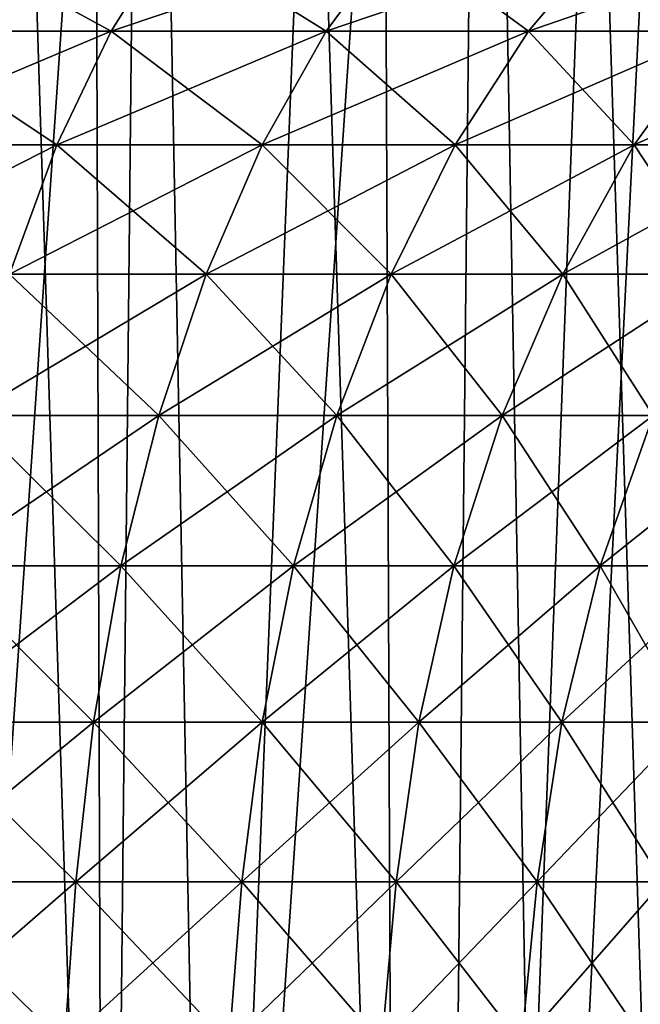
# Model space of a CAD drawing. Header units: millimetres. Extents: x -24 to 30, y -64 to 68.
# Tile 142 of 149: x 6.12 to 9.56, y 55.25 to 60.71. Entities that reach past the tile are written whole.
import ezdxf

# ---------------------------------------------------------------- set-up
doc = ezdxf.new("R2010")
doc.units = ezdxf.units.MM
doc.header["$LTSCALE"] = 52.148148
for name, color, linetype in [('1', 7, 'CONTINUOUS'), ('2', 7, 'CONTINUOUS'), ('64', 7, 'CONTINUOUS'), ('7', 7, 'CONTINUOUS')]:
    doc.layers.add(name, color=color, linetype=linetype)

msp = doc.modelspace()

# ---------------------------------------------------------------- linework, layer by layer
at = {"layer": '1', "color": 253, "linetype": 'Continuous', "true_color": 0xaab4c3}
for points in [[(4.265, 5, -24.1259), (4.9007, 68.2, -24.0049), (6.164, 5, -23.7119), (4.265, 5, -24.1259)], [(4.9007, 68.2, -24.0049), (6.8163, 68.2, -23.5327), (6.164, 5, -23.7119), (4.9007, 68.2, -24.0049)], [(6.164, 5, -23.7119), (6.8163, 68.2, -23.5327), (8.0243, 5, -23.1487), (6.164, 5, -23.7119)], [(6.8163, 68.2, -23.5327), (8.6878, 68.2, -22.9079), (8.0243, 5, -23.1487), (6.8163, 68.2, -23.5327)], [(8.0243, 5, -23.1487), (8.6878, 68.2, -22.9079), (9.834, 5, -22.4397), (8.0243, 5, -23.1487)], [(8.6878, 68.2, -22.9079), (10.503, 68.2, -22.1345), (9.834, 5, -22.4397), (8.6878, 68.2, -22.9079)]]:
    msp.add_3dface(points, dxfattribs=at)
at = {"layer": '2', "color": 253, "linetype": 'Continuous', "true_color": 0xaab4c3}
for points in [[(4.265, 5, 24.1259), (6.164, 5, 23.7119), (4.9007, 68.2, 24.0049), (4.265, 5, 24.1259)], [(4.9007, 68.2, 24.0049), (6.164, 5, 23.7119), (6.8163, 68.2, 23.5327), (4.9007, 68.2, 24.0049)], [(6.164, 5, 23.7119), (8.0243, 5, 23.1487), (6.8163, 68.2, 23.5327), (6.164, 5, 23.7119)], [(6.8163, 68.2, 23.5327), (8.0243, 5, 23.1487), (8.6878, 68.2, 22.9079), (6.8163, 68.2, 23.5327)], [(8.0243, 5, 23.1487), (9.834, 5, 22.4397), (8.6878, 68.2, 22.9079), (8.0243, 5, 23.1487)], [(8.6878, 68.2, 22.9079), (9.834, 5, 22.4397), (10.503, 68.2, 22.1345), (8.6878, 68.2, 22.9079)]]:
    msp.add_3dface(points, dxfattribs=at)
at = {"layer": '64', "linetype": 'Continuous'}
for points in [[(5.3755, 60.6431, 13.4273), (6.6275, 60.6431, 12.8555), (5.6465, 61.1775, 14.1043), (5.3755, 60.6431, 13.4273)], [(6.6275, 60.6431, -12.8555), (5.3755, 60.6431, -13.4273), (6.9616, 61.1775, -13.5037), (6.6275, 60.6431, -12.8555)], [(6.9616, 61.1775, -13.5037), (5.3755, 60.6431, -13.4273), (5.6465, 61.1775, -14.1043), (6.9616, 61.1775, -13.5037)], [(5.6465, 61.1775, 14.1043), (6.6275, 60.6431, 12.8555), (6.9616, 61.1775, 13.5037), (5.6465, 61.1775, 14.1043)], [(6.6275, 60.6431, 12.8555), (7.8195, 60.6431, 12.1673), (6.9616, 61.1775, 13.5037), (6.6275, 60.6431, 12.8555)], [(7.8195, 60.6431, -12.1673), (6.6275, 60.6431, -12.8555), (8.2137, 61.1775, -12.7808), (7.8195, 60.6431, -12.1673)], [(8.2137, 61.1775, -12.7808), (6.6275, 60.6431, -12.8555), (6.9616, 61.1775, -13.5037), (8.2137, 61.1775, -12.7808)], [(6.9616, 61.1775, 13.5037), (7.8195, 60.6431, 12.1673), (8.2137, 61.1775, 12.7808), (6.9616, 61.1775, 13.5037)], [(7.8195, 60.6431, 12.1673), (8.9406, 60.6431, 11.3689), (8.2137, 61.1775, 12.7808), (7.8195, 60.6431, 12.1673)], [(8.9406, 60.6431, -11.3689), (7.8195, 60.6431, -12.1673), (9.3914, 61.1775, -11.9422), (8.9406, 60.6431, -11.3689)], [(9.3914, 61.1775, -11.9422), (7.8195, 60.6431, -12.1673), (8.2137, 61.1775, -12.7808), (9.3914, 61.1775, -11.9422)], [(8.2137, 61.1775, 12.7808), (8.9406, 60.6431, 11.3689), (9.3914, 61.1775, 11.9422), (8.2137, 61.1775, 12.7808)], [(8.9406, 60.6431, 11.3689), (9.9808, 60.6431, 10.4676), (9.3914, 61.1775, 11.9422), (8.9406, 60.6431, 11.3689)], [(9.9808, 60.6431, -10.4676), (8.9406, 60.6431, -11.3689), (10.4841, 61.1775, -10.9954), (9.9808, 60.6431, -10.4676)], [(10.4841, 61.1775, -10.9954), (8.9406, 60.6431, -11.3689), (9.3914, 61.1775, -11.9422), (10.4841, 61.1775, -10.9954)], [(9.3914, 61.1775, 11.9422), (9.9808, 60.6431, 10.4676), (10.4841, 61.1775, 10.9954), (9.3914, 61.1775, 11.9422)], [(5.1313, 60.0121, 12.8173), (6.3264, 60.0121, 12.2715), (5.3755, 60.6431, 13.4273), (5.1313, 60.0121, 12.8173)], [(6.3264, 60.0121, -12.2715), (5.1313, 60.0121, -12.8173), (6.6275, 60.6431, -12.8555), (6.3264, 60.0121, -12.2715)], [(6.6275, 60.6431, -12.8555), (5.1313, 60.0121, -12.8173), (5.3755, 60.6431, -13.4273), (6.6275, 60.6431, -12.8555)], [(5.3755, 60.6431, 13.4273), (6.3264, 60.0121, 12.2715), (6.6275, 60.6431, 12.8555), (5.3755, 60.6431, 13.4273)], [(6.3264, 60.0121, 12.2715), (7.4642, 60.0121, 11.6146), (6.6275, 60.6431, 12.8555), (6.3264, 60.0121, 12.2715)], [(7.4642, 60.0121, -11.6146), (6.3264, 60.0121, -12.2715), (7.8195, 60.6431, -12.1673), (7.4642, 60.0121, -11.6146)], [(7.8195, 60.6431, -12.1673), (6.3264, 60.0121, -12.2715), (6.6275, 60.6431, -12.8555), (7.8195, 60.6431, -12.1673)], [(6.6275, 60.6431, 12.8555), (7.4642, 60.0121, 11.6146), (7.8195, 60.6431, 12.1673), (6.6275, 60.6431, 12.8555)], [(7.4642, 60.0121, 11.6146), (8.5345, 60.0121, 10.8524), (7.8195, 60.6431, 12.1673), (7.4642, 60.0121, 11.6146)], [(8.5345, 60.0121, -10.8524), (7.4642, 60.0121, -11.6146), (8.9406, 60.6431, -11.3689), (8.5345, 60.0121, -10.8524)], [(8.9406, 60.6431, -11.3689), (7.4642, 60.0121, -11.6146), (7.8195, 60.6431, -12.1673), (8.9406, 60.6431, -11.3689)], [(7.8195, 60.6431, 12.1673), (8.5345, 60.0121, 10.8524), (8.9406, 60.6431, 11.3689), (7.8195, 60.6431, 12.1673)], [(8.5345, 60.0121, 10.8524), (9.5274, 60.0121, 9.9921), (8.9406, 60.6431, 11.3689), (8.5345, 60.0121, 10.8524)], [(9.5274, 60.0121, -9.9921), (8.5345, 60.0121, -10.8524), (9.9808, 60.6431, -10.4676), (9.5274, 60.0121, -9.9921)], [(9.9808, 60.6431, -10.4676), (8.5345, 60.0121, -10.8524), (8.9406, 60.6431, -11.3689), (9.9808, 60.6431, -10.4676)], [(8.9406, 60.6431, 11.3689), (9.5274, 60.0121, 9.9921), (9.9808, 60.6431, 10.4676), (8.9406, 60.6431, 11.3689)], [(9.5274, 60.0121, 9.9921), (10.4341, 60.0121, 9.0412), (9.9808, 60.6431, 10.4676), (9.5274, 60.0121, 9.9921)], [(10.4341, 60.0121, -9.0412), (9.5274, 60.0121, -9.9921), (10.9307, 60.6431, -9.4715), (10.4341, 60.0121, -9.0412)], [(10.9307, 60.6431, -9.4715), (9.5274, 60.0121, -9.9921), (9.9808, 60.6431, -10.4676), (10.9307, 60.6431, -9.4715)], [(6.0628, 59.2961, -11.7601), (4.9174, 59.2961, -12.2832), (6.3264, 60.0121, -12.2715), (6.0628, 59.2961, -11.7601)], [(6.3264, 60.0121, -12.2715), (4.9174, 59.2961, -12.2832), (5.1313, 60.0121, -12.8173), (6.3264, 60.0121, -12.2715)], [(5.1313, 60.0121, 12.8173), (6.0628, 59.2961, 11.7601), (6.3264, 60.0121, 12.2715), (5.1313, 60.0121, 12.8173)], [(6.0628, 59.2961, 11.7601), (7.1532, 59.2961, 11.1306), (6.3264, 60.0121, 12.2715), (6.0628, 59.2961, 11.7601)], [(7.1532, 59.2961, -11.1306), (6.0628, 59.2961, -11.7601), (7.4642, 60.0121, -11.6146), (7.1532, 59.2961, -11.1306)], [(7.4642, 60.0121, -11.6146), (6.0628, 59.2961, -11.7601), (6.3264, 60.0121, -12.2715), (7.4642, 60.0121, -11.6146)], [(6.3264, 60.0121, 12.2715), (7.1532, 59.2961, 11.1306), (7.4642, 60.0121, 11.6146), (6.3264, 60.0121, 12.2715)], [(7.1532, 59.2961, 11.1306), (8.1788, 59.2961, 10.4002), (7.4642, 60.0121, 11.6146), (7.1532, 59.2961, 11.1306)], [(8.1788, 59.2961, -10.4002), (7.1532, 59.2961, -11.1306), (8.5345, 60.0121, -10.8524), (8.1788, 59.2961, -10.4002)], [(8.5345, 60.0121, -10.8524), (7.1532, 59.2961, -11.1306), (7.4642, 60.0121, -11.6146), (8.5345, 60.0121, -10.8524)], [(7.4642, 60.0121, 11.6146), (8.1788, 59.2961, 10.4002), (8.5345, 60.0121, 10.8524), (7.4642, 60.0121, 11.6146)], [(8.1788, 59.2961, 10.4002), (9.1304, 59.2961, 9.5757), (8.5345, 60.0121, 10.8524), (8.1788, 59.2961, 10.4002)], [(9.1304, 59.2961, -9.5757), (8.1788, 59.2961, -10.4002), (9.5274, 60.0121, -9.9921), (9.1304, 59.2961, -9.5757)], [(9.5274, 60.0121, -9.9921), (8.1788, 59.2961, -10.4002), (8.5345, 60.0121, -10.8524), (9.5274, 60.0121, -9.9921)], [(8.5345, 60.0121, 10.8524), (9.1304, 59.2961, 9.5757), (9.5274, 60.0121, 9.9921), (8.5345, 60.0121, 10.8524)], [(9.1304, 59.2961, 9.5757), (9.9993, 59.2961, 8.6644), (9.5274, 60.0121, 9.9921), (9.1304, 59.2961, 9.5757)], [(9.9993, 59.2961, -8.6644), (9.1304, 59.2961, -9.5757), (10.4341, 60.0121, -9.0412), (9.9993, 59.2961, -8.6644)], [(10.4341, 60.0121, -9.0412), (9.1304, 59.2961, -9.5757), (9.5274, 60.0121, -9.9921), (10.4341, 60.0121, -9.0412)], [(9.5274, 60.0121, 9.9921), (9.9993, 59.2961, 8.6644), (10.4341, 60.0121, 9.0412), (9.5274, 60.0121, 9.9921)], [(5.8402, 58.5125, 11.3284), (6.8906, 58.5125, 10.722), (6.0628, 59.2961, 11.7601), (5.8402, 58.5125, 11.3284)], [(6.8906, 58.5125, -10.722), (5.8402, 58.5125, -11.3284), (7.1532, 59.2961, -11.1306), (6.8906, 58.5125, -10.722)], [(7.1532, 59.2961, -11.1306), (5.8402, 58.5125, -11.3284), (6.0628, 59.2961, -11.7601), (7.1532, 59.2961, -11.1306)], [(6.0628, 59.2961, 11.7601), (6.8906, 58.5125, 10.722), (7.1532, 59.2961, 11.1306), (6.0628, 59.2961, 11.7601)], [(6.8906, 58.5125, 10.722), (7.8786, 58.5125, 10.0184), (7.1532, 59.2961, 11.1306), (6.8906, 58.5125, 10.722)], [(7.8786, 58.5125, -10.0184), (6.8906, 58.5125, -10.722), (8.1788, 59.2961, -10.4002), (7.8786, 58.5125, -10.0184)], [(8.1788, 59.2961, -10.4002), (6.8906, 58.5125, -10.722), (7.1532, 59.2961, -11.1306), (8.1788, 59.2961, -10.4002)], [(7.1532, 59.2961, 11.1306), (7.8786, 58.5125, 10.0184), (8.1788, 59.2961, 10.4002), (7.1532, 59.2961, 11.1306)], [(7.8786, 58.5125, 10.0184), (8.7952, 58.5125, 9.2242), (8.1788, 59.2961, 10.4002), (7.8786, 58.5125, 10.0184)], [(8.7952, 58.5125, -9.2242), (7.8786, 58.5125, -10.0184), (9.1304, 59.2961, -9.5757), (8.7952, 58.5125, -9.2242)], [(9.1304, 59.2961, -9.5757), (7.8786, 58.5125, -10.0184), (8.1788, 59.2961, -10.4002), (9.1304, 59.2961, -9.5757)], [(8.1788, 59.2961, 10.4002), (8.7952, 58.5125, 9.2242), (9.1304, 59.2961, 9.5757), (8.1788, 59.2961, 10.4002)], [(8.7952, 58.5125, 9.2242), (9.6322, 58.5125, 8.3464), (9.1304, 59.2961, 9.5757), (8.7952, 58.5125, 9.2242)], [(9.6322, 58.5125, -8.3464), (8.7952, 58.5125, -9.2242), (9.9993, 59.2961, -8.6644), (9.6322, 58.5125, -8.3464)], [(9.9993, 59.2961, -8.6644), (8.7952, 58.5125, -9.2242), (9.1304, 59.2961, -9.5757), (9.9993, 59.2961, -8.6644)], [(9.1304, 59.2961, 9.5757), (9.6322, 58.5125, 8.3464), (9.9993, 59.2961, 8.6644), (9.1304, 59.2961, 9.5757)], [(5.6624, 57.6785, 10.9835), (6.6808, 57.6785, 10.3955), (5.8402, 58.5125, 11.3284), (5.6624, 57.6785, 10.9835)], [(6.6808, 57.6785, -10.3955), (5.6624, 57.6785, -10.9835), (6.8906, 58.5125, -10.722), (6.6808, 57.6785, -10.3955)], [(6.8906, 58.5125, -10.722), (5.6624, 57.6785, -10.9835), (5.8402, 58.5125, -11.3284), (6.8906, 58.5125, -10.722)], [(5.8402, 58.5125, 11.3284), (6.6808, 57.6785, 10.3955), (6.8906, 58.5125, 10.722), (5.8402, 58.5125, 11.3284)], [(6.6808, 57.6785, 10.3955), (7.6387, 57.6785, 9.7134), (6.8906, 58.5125, 10.722), (6.6808, 57.6785, 10.3955)], [(7.6387, 57.6785, -9.7134), (6.6808, 57.6785, -10.3955), (7.8786, 58.5125, -10.0184), (7.6387, 57.6785, -9.7134)], [(7.8786, 58.5125, -10.0184), (6.6808, 57.6785, -10.3955), (6.8906, 58.5125, -10.722), (7.8786, 58.5125, -10.0184)], [(6.8906, 58.5125, 10.722), (7.6387, 57.6785, 9.7134), (7.8786, 58.5125, 10.0184), (6.8906, 58.5125, 10.722)], [(7.6387, 57.6785, 9.7134), (8.5274, 57.6785, 8.9433), (7.8786, 58.5125, 10.0184), (7.6387, 57.6785, 9.7134)], [(8.5274, 57.6785, -8.9433), (7.6387, 57.6785, -9.7134), (8.7952, 58.5125, -9.2242), (8.5274, 57.6785, -8.9433)], [(8.7952, 58.5125, -9.2242), (7.6387, 57.6785, -9.7134), (7.8786, 58.5125, -10.0184), (8.7952, 58.5125, -9.2242)], [(7.8786, 58.5125, 10.0184), (8.5274, 57.6785, 8.9433), (8.7952, 58.5125, 9.2242), (7.8786, 58.5125, 10.0184)], [(8.5274, 57.6785, 8.9433), (9.3389, 57.6785, 8.0922), (8.7952, 58.5125, 9.2242), (8.5274, 57.6785, 8.9433)], [(9.3389, 57.6785, -8.0922), (8.5274, 57.6785, -8.9433), (9.6322, 58.5125, -8.3464), (9.3389, 57.6785, -8.0922)], [(9.6322, 58.5125, -8.3464), (8.5274, 57.6785, -8.9433), (8.7952, 58.5125, -9.2242), (9.6322, 58.5125, -8.3464)], [(8.7952, 58.5125, 9.2242), (9.3389, 57.6785, 8.0922), (9.6322, 58.5125, 8.3464), (8.7952, 58.5125, 9.2242)], [(9.3389, 57.6785, 8.0922), (10.0658, 57.6785, 7.1679), (9.6322, 58.5125, 8.3464), (9.3389, 57.6785, 8.0922)], [(10.0658, 57.6785, -7.1679), (9.3389, 57.6785, -8.0922), (10.382, 58.5125, -7.393), (10.0658, 57.6785, -7.1679)], [(10.382, 58.5125, -7.393), (9.3389, 57.6785, -8.0922), (9.6322, 58.5125, -8.3464), (10.382, 58.5125, -7.393)], [(5.5329, 56.8114, 10.7323), (6.528, 56.8114, 10.1578), (5.6624, 57.6785, 10.9835), (5.5329, 56.8114, 10.7323)], [(6.528, 56.8114, -10.1578), (5.5329, 56.8114, -10.7323), (6.6808, 57.6785, -10.3955), (6.528, 56.8114, -10.1578)], [(6.6808, 57.6785, -10.3955), (5.5329, 56.8114, -10.7323), (5.6624, 57.6785, -10.9835), (6.6808, 57.6785, -10.3955)], [(5.6624, 57.6785, 10.9835), (6.528, 56.8114, 10.1578), (6.6808, 57.6785, 10.3955), (5.6624, 57.6785, 10.9835)], [(6.528, 56.8114, 10.1578), (7.464, 56.8114, 9.4912), (6.6808, 57.6785, 10.3955), (6.528, 56.8114, 10.1578)], [(7.464, 56.8114, -9.4912), (6.528, 56.8114, -10.1578), (7.6387, 57.6785, -9.7134), (7.464, 56.8114, -9.4912)], [(7.6387, 57.6785, -9.7134), (6.528, 56.8114, -10.1578), (6.6808, 57.6785, -10.3955), (7.6387, 57.6785, -9.7134)], [(6.6808, 57.6785, 10.3955), (7.464, 56.8114, 9.4912), (7.6387, 57.6785, 9.7134), (6.6808, 57.6785, 10.3955)], [(7.464, 56.8114, 9.4912), (8.3324, 56.8114, 8.7388), (7.6387, 57.6785, 9.7134), (7.464, 56.8114, 9.4912)], [(8.3324, 56.8114, -8.7388), (7.464, 56.8114, -9.4912), (8.5274, 57.6785, -8.9433), (8.3324, 56.8114, -8.7388)], [(8.5274, 57.6785, -8.9433), (7.464, 56.8114, -9.4912), (7.6387, 57.6785, -9.7134), (8.5274, 57.6785, -8.9433)], [(7.6387, 57.6785, 9.7134), (8.3324, 56.8114, 8.7388), (8.5274, 57.6785, 8.9433), (7.6387, 57.6785, 9.7134)], [(8.3324, 56.8114, 8.7388), (9.1253, 56.8114, 7.9072), (8.5274, 57.6785, 8.9433), (8.3324, 56.8114, 8.7388)], [(9.1253, 56.8114, -7.9072), (8.3324, 56.8114, -8.7388), (9.3389, 57.6785, -8.0922), (9.1253, 56.8114, -7.9072)], [(9.3389, 57.6785, -8.0922), (8.3324, 56.8114, -8.7388), (8.5274, 57.6785, -8.9433), (9.3389, 57.6785, -8.0922)], [(8.5274, 57.6785, 8.9433), (9.1253, 56.8114, 7.9072), (9.3389, 57.6785, 8.0922), (8.5274, 57.6785, 8.9433)], [(9.1253, 56.8114, 7.9072), (9.8356, 56.8114, 7.0039), (9.3389, 57.6785, 8.0922), (9.1253, 56.8114, 7.9072)], [(9.8356, 56.8114, -7.0039), (9.1253, 56.8114, -7.9072), (10.0658, 57.6785, -7.1679), (9.8356, 56.8114, -7.0039)], [(10.0658, 57.6785, -7.1679), (9.1253, 56.8114, -7.9072), (9.3389, 57.6785, -8.0922), (10.0658, 57.6785, -7.1679)], [(9.3389, 57.6785, 8.0922), (9.8356, 56.8114, 7.0039), (10.0658, 57.6785, 7.1679), (9.3389, 57.6785, 8.0922)], [(5.4498, 55.9258, 10.5711), (6.43, 55.9258, 10.0052), (5.5329, 56.8114, 10.7323), (5.4498, 55.9258, 10.5711)], [(6.43, 55.9258, -10.0052), (5.4498, 55.9258, -10.5711), (6.528, 56.8114, -10.1578), (6.43, 55.9258, -10.0052)], [(6.528, 56.8114, -10.1578), (5.4498, 55.9258, -10.5711), (5.5329, 56.8114, -10.7323), (6.528, 56.8114, -10.1578)], [(5.5329, 56.8114, 10.7323), (6.43, 55.9258, 10.0052), (6.528, 56.8114, 10.1578), (5.5329, 56.8114, 10.7323)], [(6.43, 55.9258, 10.0052), (7.3519, 55.9258, 9.3487), (6.528, 56.8114, 10.1578), (6.43, 55.9258, 10.0052)], [(7.3519, 55.9258, -9.3487), (6.43, 55.9258, -10.0052), (7.464, 56.8114, -9.4912), (7.3519, 55.9258, -9.3487)], [(7.464, 56.8114, -9.4912), (6.43, 55.9258, -10.0052), (6.528, 56.8114, -10.1578), (7.464, 56.8114, -9.4912)], [(6.528, 56.8114, 10.1578), (7.3519, 55.9258, 9.3487), (7.464, 56.8114, 9.4912), (6.528, 56.8114, 10.1578)], [(7.3519, 55.9258, 9.3487), (8.2073, 55.9258, 8.6076), (7.464, 56.8114, 9.4912), (7.3519, 55.9258, 9.3487)], [(8.2073, 55.9258, -8.6076), (7.3519, 55.9258, -9.3487), (8.3324, 56.8114, -8.7388), (8.2073, 55.9258, -8.6076)], [(8.3324, 56.8114, -8.7388), (7.3519, 55.9258, -9.3487), (7.464, 56.8114, -9.4912), (8.3324, 56.8114, -8.7388)], [(7.464, 56.8114, 9.4912), (8.2073, 55.9258, 8.6076), (8.3324, 56.8114, 8.7388), (7.464, 56.8114, 9.4912)], [(8.2073, 55.9258, 8.6076), (8.9883, 55.9258, 7.7884), (8.3324, 56.8114, 8.7388), (8.2073, 55.9258, 8.6076)], [(8.9883, 55.9258, -7.7884), (8.2073, 55.9258, -8.6076), (9.1253, 56.8114, -7.9072), (8.9883, 55.9258, -7.7884)], [(9.1253, 56.8114, -7.9072), (8.2073, 55.9258, -8.6076), (8.3324, 56.8114, -8.7388), (9.1253, 56.8114, -7.9072)], [(8.3324, 56.8114, 8.7388), (8.9883, 55.9258, 7.7884), (9.1253, 56.8114, 7.9072), (8.3324, 56.8114, 8.7388)], [(8.9883, 55.9258, 7.7884), (9.688, 55.9258, 6.8988), (9.1253, 56.8114, 7.9072), (8.9883, 55.9258, 7.7884)], [(9.688, 55.9258, -6.8988), (8.9883, 55.9258, -7.7884), (9.8356, 56.8114, -7.0039), (9.688, 55.9258, -6.8988)], [(9.8356, 56.8114, -7.0039), (8.9883, 55.9258, -7.7884), (9.1253, 56.8114, -7.9072), (9.8356, 56.8114, -7.0039)], [(9.1253, 56.8114, 7.9072), (9.688, 55.9258, 6.8988), (9.8356, 56.8114, 7.0039), (9.1253, 56.8114, 7.9072)], [(5.397, 55.0293, 10.4687), (6.3676, 55.0293, 9.9082), (5.4498, 55.9258, 10.5711), (5.397, 55.0293, 10.4687)], [(6.3676, 55.0293, -9.9082), (5.397, 55.0293, -10.4687), (6.43, 55.9258, -10.0052), (6.3676, 55.0293, -9.9082)], [(6.43, 55.9258, -10.0052), (5.397, 55.0293, -10.4687), (5.4498, 55.9258, -10.5711), (6.43, 55.9258, -10.0052)], [(5.4498, 55.9258, 10.5711), (6.3676, 55.0293, 9.9082), (6.43, 55.9258, 10.0052), (5.4498, 55.9258, 10.5711)], [(6.3676, 55.0293, 9.9082), (7.2806, 55.0293, 9.2581), (6.43, 55.9258, 10.0052), (6.3676, 55.0293, 9.9082)], [(7.2806, 55.0293, -9.2581), (6.3676, 55.0293, -9.9082), (7.3519, 55.9258, -9.3487), (7.2806, 55.0293, -9.2581)], [(7.3519, 55.9258, -9.3487), (6.3676, 55.0293, -9.9082), (6.43, 55.9258, -10.0052), (7.3519, 55.9258, -9.3487)], [(6.43, 55.9258, 10.0052), (7.2806, 55.0293, 9.2581), (7.3519, 55.9258, 9.3487), (6.43, 55.9258, 10.0052)], [(7.2806, 55.0293, 9.2581), (8.1277, 55.0293, 8.5241), (7.3519, 55.9258, 9.3487), (7.2806, 55.0293, 9.2581)], [(8.1277, 55.0293, -8.5241), (7.2806, 55.0293, -9.2581), (8.2073, 55.9258, -8.6076), (8.1277, 55.0293, -8.5241)], [(8.2073, 55.9258, -8.6076), (7.2806, 55.0293, -9.2581), (7.3519, 55.9258, -9.3487), (8.2073, 55.9258, -8.6076)], [(7.3519, 55.9258, 9.3487), (8.1277, 55.0293, 8.5241), (8.2073, 55.9258, 8.6076), (7.3519, 55.9258, 9.3487)], [(8.1277, 55.0293, 8.5241), (8.9012, 55.0293, 7.7129), (8.2073, 55.9258, 8.6076), (8.1277, 55.0293, 8.5241)], [(8.9012, 55.0293, -7.7129), (8.1277, 55.0293, -8.5241), (8.9883, 55.9258, -7.7884), (8.9012, 55.0293, -7.7129)], [(8.9883, 55.9258, -7.7884), (8.1277, 55.0293, -8.5241), (8.2073, 55.9258, -8.6076), (8.9883, 55.9258, -7.7884)], [(8.2073, 55.9258, 8.6076), (8.9012, 55.0293, 7.7129), (8.9883, 55.9258, 7.7884), (8.2073, 55.9258, 8.6076)], [(8.9012, 55.0293, 7.7129), (9.594, 55.0293, 6.8319), (8.9883, 55.9258, 7.7884), (8.9012, 55.0293, 7.7129)], [(9.594, 55.0293, -6.8319), (8.9012, 55.0293, -7.7129), (9.688, 55.9258, -6.8988), (9.594, 55.0293, -6.8319)], [(9.688, 55.9258, -6.8988), (8.9012, 55.0293, -7.7129), (8.9883, 55.9258, -7.7884), (9.688, 55.9258, -6.8988)], [(8.9883, 55.9258, 7.7884), (9.594, 55.0293, 6.8319), (9.688, 55.9258, 6.8988), (8.9883, 55.9258, 7.7884)]]:
    msp.add_3dface(points, dxfattribs=at)
at = {"layer": '7', "color": 253, "linetype": 'Continuous', "true_color": 0xaab4c3}
for points in [[(6.1307, 63.4, 19.5618), (5.1761, 41, 19.8358), (4.4722, 63.4, 20.0062), (6.1307, 63.4, 19.5618)], [(4.8888, 63.4, -19.9085), (4.9991, 41, -19.8811), (6.5377, 63.4, -19.4296), (4.8888, 63.4, -19.9085)], [(4.9991, 41, -19.8811), (6.6129, 41, -19.4041), (6.5377, 63.4, -19.4296), (4.9991, 41, -19.8811)], [(6.843, 41, 19.3242), (5.1761, 41, 19.8358), (6.1307, 63.4, 19.5618), (6.843, 41, 19.3242)], [(7.7462, 63.4, 18.9801), (6.843, 41, 19.3242), (6.1307, 63.4, 19.5618), (7.7462, 63.4, 18.9801)], [(6.5377, 63.4, -19.4296), (6.6129, 41, -19.4041), (8.1407, 63.4, -18.8143), (6.5377, 63.4, -19.4296)], [(6.6129, 41, -19.4041), (8.2566, 34.7, -18.7637), (8.1407, 63.4, -18.8143), (6.6129, 41, -19.4041)], [(8.4605, 41, 18.6727), (6.843, 41, 19.3242), (7.7462, 63.4, 18.9801), (8.4605, 41, 18.6727)], [(9.3074, 63.4, 18.2653), (8.4605, 41, 18.6727), (7.7462, 63.4, 18.9801), (9.3074, 63.4, 18.2653)], [(8.1407, 63.4, -18.8143), (8.2566, 34.7, -18.7637), (9.6866, 63.4, -18.0671), (8.1407, 63.4, -18.8143)], [(8.2566, 34.7, -18.7637), (9.8391, 34.7, -17.9845), (9.6866, 63.4, -18.0671), (8.2566, 34.7, -18.7637)], [(10.0167, 41, 17.8862), (8.4605, 41, 18.6727), (9.3074, 63.4, 18.2653), (10.0167, 41, 17.8862)], [(10.8033, 63.4, 17.4224), (10.0167, 41, 17.8862), (9.3074, 63.4, 18.2653), (10.8033, 63.4, 17.4224)]]:
    msp.add_3dface(points, dxfattribs=at)

doc.saveas('drawing.dxf')
